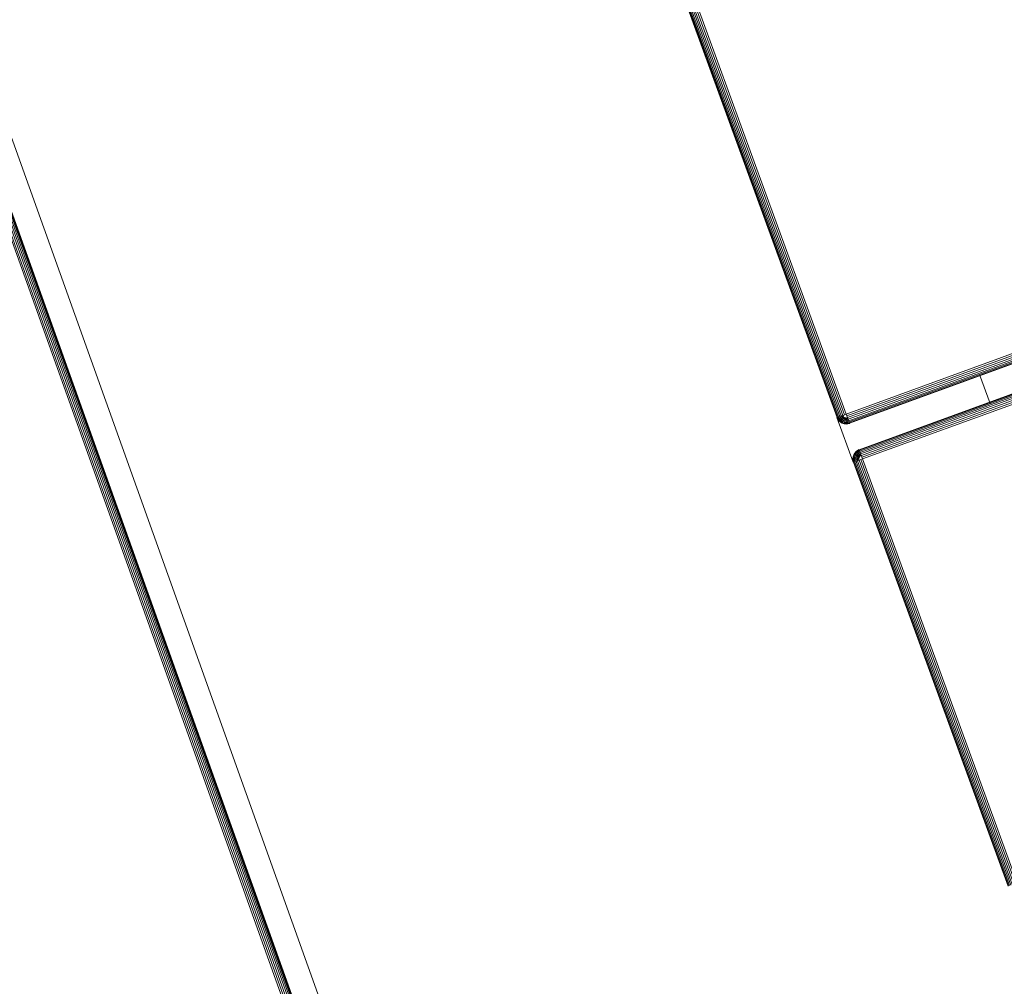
# Model space of a CAD drawing. Header units: millimetres. Extents: x -68595 to 26741, y -534 to 35396.
# Tile 77 of 172: x -57717 to -57519, y 25313 to 25508. Entities that reach past the tile are written whole.
import ezdxf

# ---------------------------------------------------------------- set-up
doc = ezdxf.new("R2010")
doc.units = ezdxf.units.MM
for name, color, linetype, lineweight, true_color in [('Furniture-1', 7, 'Continuous', 9, 0xaaaaaa), ('Kohvikulaud-1', 7, 'Continuous', 9, 0xaaaaaa), ('Kohvikutool-1', 7, 'Continuous', 9, 0xaaaaaa), ('Surface Pattern-1', 7, 'Continuous', 9, 0x232323)]:
    doc.layers.add(name, color=color, linetype=linetype, lineweight=lineweight, true_color=true_color)

# ---------------------------------------------------------------- blocks, each defined once
blk = doc.blocks.new('MA_Kohvikulaud - Kohvikulaud_DWG-V70-Sisehoov')
at = {"layer": 'Kohvikulaud-1'}
for p, q in [((354.88, -448), (354.88, 448)), ((355.24, 448), (355.24, -448)), ((355.61, -448), (355.61, 448)), ((355.97, -448), (355.97, 448)), ((356.29, -448), (356.29, 448)), ((356.55, -448), (356.55, 448)), ((356.73, -448), (356.73, 448)), ((356.84, -448), (356.84, 448)), ((362.53, 448), (362.53, -448)), ((362.64, 448), (362.64, -448)), ((362.83, -448), (362.83, 448)), ((363.09, 448), (363.09, -448)), ((363.41, -448), (363.41, 448)), ((363.76, -448), (363.76, 448)), ((364.14, -448), (364.14, 448)), ((364.5, 448), (364.5, -448)), ((356.55, -420), (362.83, -420)), ((263.88, -448), (354.88, -448)), ((354.88, -448.36), (263.88, -448.36)), ((263.88, -448.74), (354.88, -448.74)), ((354.88, -448), (355.24, -448)), ((354.91, -448.36), (354.88, -448)), ((354.88, -448.74), (354.91, -448.36)), ((354.88, -448.74), (354.88, -449.09)), ((354.94, -448.73), (355.07, -449.08)), ((355.01, -448.72), (355.28, -449.02)), ((355.07, -449.08), (355.01, -448.72)), ((355.15, -448.68), (355.47, -448.92)), ((355.15, -448.68), (355.28, -449.02)), ((355.61, -448), (355.24, -448)), ((355.28, -448.62), (355.65, -448.77)), ((355.28, -448.62), (355.47, -448.92)), ((355.4, -448.52), (355.79, -448.6)), ((355.4, -448.52), (355.65, -448.77)), ((355.49, -448.4), (355.89, -448.4)), ((355.49, -448.4), (355.79, -448.6)), ((355.95, -448.2), (355.56, -448.27)), ((355.56, -448.27), (355.89, -448.4)), ((355.61, -448), (355.97, -448)), ((355.61, -448.07), (355.95, -448.2)), ((355.79, -448.6), (355.65, -448.77)), ((355.89, -448.4), (355.79, -448.6)), ((355.79, -448.6), (356.06, -448.77)), ((355.95, -448.2), (355.89, -448.4)), ((355.89, -448.4), (356.19, -448.52)), ((355.95, -448.2), (355.97, -448)), ((356.27, -448.26), (355.95, -448.2)), ((355.97, -448), (356.29, -448)), ((356.19, -448.52), (356.06, -448.77)), ((356.27, -448.26), (356.19, -448.52)), ((356.19, -448.52), (356.43, -448.62)), ((356.27, -448.26), (356.29, -448)), ((356.52, -448.3), (356.27, -448.26)), ((356.43, -448.62), (356.28, -448.92)), ((356.29, -448), (356.55, -448)), ((356.52, -448.3), (356.43, -448.62)), ((356.43, -448.62), (356.6, -448.68)), ((356.6, -448.68), (356.43, -449.02)), ((356.52, -448.3), (356.55, -448)), ((356.7, -448.34), (356.52, -448.3)), ((356.52, -449.08), (356.7, -448.72)), ((356.55, -448), (356.73, -448)), ((356.73, -448.74), (356.55, -449.09)), ((356.55, -449.09), (356.73, -448.74)), ((356.7, -448.34), (356.6, -448.68)), ((356.6, -448.68), (356.7, -448.72)), ((356.7, -448.34), (356.73, -448)), ((356.81, -448.36), (356.7, -448.34)), ((356.7, -448.72), (356.81, -448.36)), ((356.7, -448.72), (356.73, -448.74)), ((356.73, -448), (356.84, -448)), ((356.84, -448.36), (356.73, -448.74)), ((356.73, -448.74), (356.84, -448.36)), ((356.81, -448.36), (356.84, -448)), ((356.81, -448.36), (356.84, -448.36)), ((356.88, -448), (356.84, -448.36)), ((356.84, -448), (356.88, -448)), ((356.84, -448.36), (356.88, -448)), ((362.53, -448.36), (362.5, -448)), ((362.53, -448), (362.5, -448)), ((362.5, -448), (362.53, -448.36)), ((362.64, -448), (362.53, -448)), ((362.53, -448), (362.57, -448.36)), ((362.64, -448.74), (362.53, -448.36)), ((362.53, -448.36), (362.57, -448.36)), ((362.53, -448.36), (362.64, -448.74)), ((362.67, -448.34), (362.57, -448.36)), ((362.57, -448.36), (362.67, -448.72)), ((362.83, -448), (362.64, -448)), ((362.64, -448), (362.67, -448.34)), ((362.64, -448.74), (362.67, -448.72)), ((362.83, -449.09), (362.64, -448.74)), ((362.64, -448.74), (362.83, -449.09)), ((362.85, -448.3), (362.67, -448.34)), ((362.77, -448.68), (362.67, -448.34)), ((362.77, -448.68), (362.67, -448.72)), ((362.67, -448.72), (362.85, -449.08)), ((362.94, -448.62), (362.77, -448.68)), ((362.94, -449.02), (362.77, -448.68)), ((363.09, -448), (362.83, -448)), ((362.83, -448), (362.85, -448.3)), ((363.11, -448.26), (362.85, -448.3)), ((362.94, -448.62), (362.85, -448.3)), ((363.19, -448.52), (362.94, -448.62)), ((363.1, -448.92), (362.94, -448.62)), ((363.41, -448), (363.09, -448)), ((363.09, -448), (363.11, -448.26)), ((363.42, -448.2), (363.11, -448.26)), ((363.19, -448.52), (363.11, -448.26)), ((363.48, -448.4), (363.19, -448.52)), ((363.32, -448.77), (363.19, -448.52)), ((363.58, -448.6), (363.32, -448.77)), ((363.41, -448), (363.77, -448.07)), ((363.41, -448), (363.42, -448.2)), ((363.41, -448), (363.77, -448.07)), ((363.78, -448.13), (363.42, -448.2)), ((363.48, -448.4), (363.42, -448.2)), ((363.78, -448.13), (363.48, -448.4)), ((363.82, -448.27), (363.48, -448.4)), ((363.58, -448.6), (363.48, -448.4)), ((363.82, -448.27), (363.58, -448.6)), ((363.88, -448.4), (363.58, -448.6)), ((363.73, -448.77), (363.58, -448.6)), ((363.88, -448.4), (363.73, -448.77)), ((363.98, -448.52), (363.73, -448.77)), ((363.76, -448), (364.14, -448.03)), ((363.98, -448.52), (363.9, -448.92)), ((364.1, -448.62), (363.9, -448.92)), ((364.1, -448.62), (364.1, -449.02)), ((364.23, -448.68), (364.1, -449.02)), ((364.14, -448.03), (364.5, -448)), ((364.3, -449.08), (364.23, -448.68)), ((364.5, -448.74), (364.3, -449.08)), ((364.5, -448), (455.5, -448)), ((364.5, -448), (364.5, -448.36)), ((455.5, -448.36), (364.5, -448.36)), ((364.5, -448.36), (364.5, -448.74)), ((455.5, -448.74), (364.5, -448.74)), ((364.5, -448.74), (364.5, -449.09)), ((263.88, -449.09), (354.88, -449.09)), ((263.88, -449.41), (354.88, -449.41)), ((263.88, -449.67), (354.88, -449.67)), ((263.88, -449.86), (354.88, -449.86)), ((263.88, -449.97), (354.88, -449.97)), ((364.49, -450), (354.86, -450)), ((355.07, -449.08), (354.88, -449.09)), ((354.88, -449.09), (354.88, -449.41)), ((355.13, -449.39), (354.88, -449.41)), ((354.88, -449.41), (354.88, -449.67)), ((355.18, -449.65), (354.88, -449.67)), ((354.88, -449.67), (354.88, -449.86)), ((355.21, -449.83), (354.88, -449.86)), ((354.88, -449.86), (354.88, -449.97)), ((355.23, -449.93), (354.88, -449.97)), ((355.24, -449.97), (354.88, -450)), ((354.88, -449.97), (354.88, -450)), ((354.88, -450), (355.24, -449.97)), ((355.28, -449.02), (355.07, -449.08)), ((355.07, -449.08), (355.13, -449.39)), ((355.4, -449.31), (355.13, -449.39)), ((355.13, -449.39), (355.18, -449.65)), ((355.49, -449.56), (355.18, -449.65)), ((355.18, -449.65), (355.21, -449.83)), ((355.56, -449.73), (355.21, -449.83)), ((355.21, -449.83), (355.23, -449.93)), ((355.23, -449.93), (355.6, -449.83)), ((355.23, -449.93), (355.24, -449.97)), ((355.61, -449.86), (355.24, -449.97)), ((355.24, -449.97), (355.61, -449.86)), ((355.47, -448.92), (355.28, -449.02)), ((355.28, -449.02), (355.4, -449.31)), ((355.65, -449.18), (355.4, -449.31)), ((355.4, -449.31), (355.49, -449.56)), ((355.65, -448.77), (355.47, -448.92)), ((355.47, -448.92), (355.65, -449.18)), ((355.79, -449.4), (355.49, -449.56)), ((355.49, -449.56), (355.56, -449.73)), ((355.89, -449.56), (355.56, -449.73)), ((355.56, -449.73), (355.6, -449.83)), ((355.6, -449.83), (355.95, -449.65)), ((355.6, -449.83), (355.61, -449.86)), ((355.97, -449.67), (355.61, -449.86)), ((355.61, -449.86), (355.97, -449.67)), ((355.65, -448.77), (355.88, -449)), ((355.88, -449), (355.65, -449.18)), ((355.65, -449.18), (355.79, -449.4)), ((356.06, -449.18), (355.79, -449.4)), ((355.79, -449.4), (355.89, -449.56)), ((356.06, -448.77), (355.88, -449)), ((355.88, -449), (356.06, -449.18)), ((356.19, -449.31), (355.89, -449.56)), ((355.89, -449.56), (355.95, -449.65)), ((355.95, -449.65), (356.27, -449.39)), ((355.95, -449.65), (355.97, -449.67)), ((356.29, -449.41), (355.97, -449.67)), ((355.97, -449.67), (356.29, -449.41)), ((356.06, -448.77), (356.28, -448.92)), ((356.28, -448.92), (356.06, -449.18)), ((356.06, -449.18), (356.19, -449.31)), ((356.43, -449.02), (356.19, -449.31)), ((356.19, -449.31), (356.27, -449.39)), ((356.27, -449.39), (356.52, -449.08)), ((356.27, -449.39), (356.29, -449.41)), ((356.28, -448.92), (356.43, -449.02)), ((356.55, -449.09), (356.29, -449.41)), ((356.29, -449.41), (356.55, -449.09)), ((356.43, -449.02), (356.52, -449.08)), ((356.52, -449.08), (356.55, -449.09)), ((362.83, -449.09), (362.85, -449.08)), ((363.09, -449.41), (362.83, -449.09)), ((362.83, -449.09), (363.09, -449.41)), ((362.94, -449.02), (362.85, -449.08)), ((362.85, -449.08), (363.11, -449.39)), ((363.1, -448.92), (362.94, -449.02)), ((363.19, -449.31), (362.94, -449.02)), ((363.09, -449.41), (363.11, -449.39)), ((363.41, -449.67), (363.09, -449.41)), ((363.09, -449.41), (363.41, -449.67)), ((363.32, -448.77), (363.1, -448.92)), ((363.32, -449.18), (363.1, -448.92)), ((363.19, -449.31), (363.11, -449.39)), ((363.11, -449.39), (363.42, -449.65)), ((363.32, -449.18), (363.19, -449.31)), ((363.48, -449.56), (363.19, -449.31)), ((363.5, -449), (363.32, -448.77)), ((363.5, -449), (363.32, -449.18)), ((363.58, -449.4), (363.32, -449.18)), ((363.41, -449.67), (363.42, -449.65)), ((363.76, -449.86), (363.41, -449.67)), ((363.41, -449.67), (363.76, -449.86)), ((363.48, -449.56), (363.42, -449.65)), ((363.42, -449.65), (363.78, -449.83)), ((363.58, -449.4), (363.48, -449.56)), ((363.82, -449.73), (363.48, -449.56)), ((363.73, -448.77), (363.5, -449)), ((363.73, -449.18), (363.5, -449)), ((363.73, -449.18), (363.58, -449.4)), ((363.88, -449.56), (363.58, -449.4)), ((363.9, -448.92), (363.73, -448.77)), ((363.9, -448.92), (363.73, -449.18)), ((363.98, -449.31), (363.73, -449.18)), ((363.76, -449.86), (363.78, -449.83)), ((364.14, -449.97), (363.76, -449.86)), ((363.76, -449.86), (364.14, -449.97)), ((363.82, -449.73), (363.78, -449.83)), ((363.78, -449.83), (364.14, -449.93)), ((363.88, -449.56), (363.82, -449.73)), ((364.16, -449.83), (363.82, -449.73)), ((363.98, -449.31), (363.88, -449.56)), ((364.2, -449.65), (363.88, -449.56)), ((364.1, -449.02), (363.9, -448.92)), ((364.1, -449.02), (363.98, -449.31)), ((364.24, -449.39), (363.98, -449.31)), ((364.3, -449.08), (364.1, -449.02)), ((364.14, -449.93), (364.16, -449.83)), ((364.14, -449.97), (364.14, -449.93)), ((364.5, -449.97), (364.14, -449.93)), ((364.5, -450), (364.14, -449.97)), ((364.14, -449.97), (364.5, -450)), ((364.16, -449.83), (364.2, -449.65)), ((364.5, -449.86), (364.16, -449.83)), ((364.2, -449.65), (364.24, -449.39)), ((364.5, -449.67), (364.2, -449.65)), ((364.24, -449.39), (364.3, -449.08)), ((364.5, -449.41), (364.24, -449.39)), ((364.5, -449.09), (364.3, -449.08)), ((455.5, -449.09), (364.5, -449.09)), ((364.5, -449.09), (364.5, -449.41)), ((455.5, -449.41), (364.5, -449.41)), ((364.5, -449.41), (364.5, -449.67)), ((455.5, -449.67), (364.5, -449.67)), ((364.5, -449.67), (364.5, -449.86)), ((455.5, -449.86), (364.5, -449.86)), ((364.5, -449.86), (364.5, -449.97)), ((364.5, -449.97), (455.5, -449.97)), ((364.5, -449.97), (364.5, -450))]:
    blk.add_line(p, q, dxfattribs=at)
blk = doc.blocks.new('MA_Kohvikulaud - MA_Kohvikulaud-V71-Sisehoov')
blk.add_blockref('MA_Kohvikulaud - Kohvikulaud_DWG-V70-Sisehoov', (-357.3, 23.93))
blk = doc.blocks.new('MA_Kohvikultool - Kohvikutool_DWG-V78-Sisehoov')
at = {"layer": 'Kohvikutool-1'}
for p, q in [((285, 465), (285, 15)), ((278, 458), (278, 22)), ((278.36, 458), (278.36, 22)), ((278.74, 22), (278.74, 458)), ((279.09, 22), (279.09, 458)), ((279.41, 22), (279.41, 458)), ((279.67, 22), (279.67, 458)), ((279.86, 22), (279.86, 458)), ((279.97, 22), (279.97, 458))]:
    blk.add_line(p, q, dxfattribs=at)
blk = doc.blocks.new('MA_Kohvikultool - MA_Kohvikultool-V79-Sisehoov')
blk.add_blockref('MA_Kohvikultool - Kohvikutool_DWG-V78-Sisehoov', (111.57, -216.07))

msp = doc.modelspace()

# ---------------------------------------------------------------- hatches: boundary and pattern name
at = {"layer": 'Surface Pattern-1'}
h = msp.add_hatch(dxfattribs=at)
h.set_pattern_fill('FP_11', color=256, style=0, pattern_type=2)
h.set_pattern_definition([(180, (-60511.6, 28001.26), (-7e-14, -600), []), (270, (-60511.6, 28001.26), (600, 4e-14), [])])
h.paths.add_polyline_path([(-56372.24, 23783.07), (-52926.5, 28355.73), (-52913.6, 29348.17), (-57646.08, 29348.17), (-57646.08, 27269.19), (-59908.79, 25551.47), (-56383.81, 23788.85)])
h.paths.add_polyline_path([(-56972.18, 24224.63), (-57032.44, 24396.47), (-57028.67, 24397.82), (-57033.09, 24413.51), (-57030.77, 24414.61), (-56944.92, 24445.32), (-56962.79, 24495.28), (-57056.95, 24461.6), (-57053.35, 24451.56), (-57081.6, 24441.45), (-57240.36, 24885.25), (-57212.11, 24895.35), (-57208.52, 24885.31), (-56784.81, 25036.88), (-56788.41, 25046.92), (-56760.16, 25057.03), (-56602.05, 24613), (-56629.65, 24603.13), (-56633.24, 24613.17), (-56727.4, 24579.49), (-56709.53, 24529.53), (-56620.06, 24560.5), (-56619.77, 24560.25), (-56614.65, 24545.93), (-56609.79, 24547.61), (-56548.47, 24376.2), (-56971.16, 24224.99)])
h.paths.add_polyline_path([(-56956.88, 24270.94), (-56589.83, 24402.74), (-56599.61, 24430.07), (-56966.82, 24298.71), (-56957.9, 24273.79)])
h.paths.add_polyline_path([(-56916.67, 24455.43), (-56737.77, 24519.42), (-56755.65, 24569.39), (-56934.54, 24505.39), (-56917.53, 24457.84)])
h.paths.add_polyline_path([(-57066.17, 24576.46), (-56698.96, 24707.82), (-56700.65, 24712.53), (-57067.86, 24581.16), (-57067.33, 24579.7)])
h.paths.add_polyline_path([(-57103.64, 24681.21), (-56736.43, 24812.57), (-56738.12, 24817.27), (-57105.33, 24685.91)])
h.paths.add_polyline_path([(-57141.12, 24785.95), (-56773.91, 24917.32), (-56775.59, 24922.02), (-57142.8, 24790.66)])
h.paths.add_polyline_path([(-58248.06, 24880.15), (-58399.63, 25303.85), (-58227.79, 25364.12), (-58226.44, 25360.35), (-58210.75, 25364.77), (-58209.65, 25362.44), (-58178.94, 25276.59), (-58128.98, 25294.47), (-58162.66, 25388.62), (-58173.09, 25386.1), (-58182.81, 25413.28), (-57739.01, 25572.03), (-57728.91, 25543.79), (-57738.95, 25540.19), (-57587.38, 25116.49), (-57577.34, 25120.08), (-57567.23, 25091.84), (-58011.09, 24933.24), (-58020.63, 24961.5), (-58011.09, 24964.92), (-58044.77, 25059.07), (-58094.73, 25041.2), (-58063.76, 24951.73), (-58064.01, 24951.44), (-58078.33, 24946.32), (-58076.65, 24941.46), (-58246.71, 24880.63)])
h.paths.add_polyline_path([(-58221.96, 24921.34), (-58194.19, 24931.28), (-58325.55, 25298.49), (-58353.32, 25288.55), (-58222.35, 24922.44)])
h.paths.add_polyline_path([(-57379.52, 24953.57), (-57687.86, 25799.11), (-56841.95, 26106.4), (-56533.99, 25261.91), (-57378.33, 24954.01)])
h.paths.add_polyline_path([(-57361.62, 24992.03), (-56981.38, 25131.47), (-57005.32, 25197.14), (-57385.81, 25058.38), (-57362.81, 24995.31)])
h.paths.add_polyline_path([(-57916.44, 25030.64), (-57911.74, 25032.32), (-58043.1, 25399.53), (-58047.81, 25397.85), (-57928.21, 25063.54)])
h.paths.add_polyline_path([(-57811.69, 25068.11), (-57806.99, 25069.79), (-57938.35, 25437), (-57943.06, 25435.32), (-57835.06, 25133.42)])
h.paths.add_polyline_path([(-58104.84, 25069.45), (-58054.88, 25087.32), (-58118.87, 25266.22), (-58168.75, 25248.1), (-58105.14, 25070.31)])
h.paths.add_polyline_path([(-57706.94, 25105.58), (-57702.24, 25107.26), (-57833.6, 25474.48), (-57838.31, 25472.79), (-57708.3, 25109.38)])
h.paths.add_polyline_path([(-56952.94, 25141.06), (-56572.45, 25279.81), (-56596.65, 25346.17), (-56977.14, 25207.41), (-56953.72, 25143.19)])
h.paths.add_polyline_path([(-57418.36, 25147.64), (-57037.87, 25286.39), (-57039.79, 25291.67), (-57420.29, 25152.92)])
h.paths.add_polyline_path([(-57452.83, 25242.17), (-57072.34, 25380.92), (-57074.57, 25386.1), (-57454.76, 25247.46)])
h.paths.add_polyline_path([(-57009.68, 25296.66), (-56629.19, 25435.42), (-56631.12, 25440.7), (-57011.61, 25301.95)])
h.paths.add_polyline_path([(-57487.31, 25336.71), (-57106.82, 25475.46), (-57108.74, 25480.74), (-57489.23, 25341.99)])
h.paths.add_polyline_path([(-57044.16, 25391.2), (-56663.67, 25529.95), (-56665.59, 25535.24), (-57046.08, 25396.48)])
h.paths.add_polyline_path([(-57521.78, 25431.24), (-57141.29, 25569.99), (-57143.22, 25575.28), (-57523.71, 25436.53)])
h.paths.add_polyline_path([(-56493.85, 25436.07), (-56503.95, 25464.31), (-56493.91, 25467.91), (-56645.48, 25891.61), (-56655.52, 25888.02), (-56665.63, 25916.26), (-56221.77, 26074.86), (-56211.73, 26046.78), (-56221.77, 26043.18), (-56188.09, 25949.03), (-56138.13, 25966.9), (-56169.1, 26056.37), (-56168.85, 26056.66), (-56154.53, 26061.78), (-56156.21, 26066.64), (-55984.8, 26127.95), (-55833.23, 25704.25), (-56005.07, 25643.98), (-56006.42, 25647.75), (-56022.11, 25643.33), (-56023.21, 25645.66), (-56053.92, 25731.51), (-56103.88, 25713.63), (-56070.2, 25619.48), (-56060.15, 25623.07), (-56050.05, 25594.82), (-56492.93, 25436.39)])
h.paths.add_polyline_path([(-57078.63, 25485.74), (-56698.14, 25624.49), (-56700.07, 25629.77), (-57080.56, 25491.02)])
h.paths.add_polyline_path([(-57556.25, 25525.78), (-57175.76, 25664.53), (-57177.69, 25669.81), (-57558.18, 25531.06)])
h.paths.add_polyline_path([(-56399.26, 25533.62), (-56394.55, 25535.31), (-56525.92, 25902.52), (-56530.62, 25900.84), (-56404.18, 25547.38)])
h.paths.add_polyline_path([(-56294.51, 25571.1), (-56289.8, 25572.78), (-56421.17, 25939.99), (-56425.87, 25938.31), (-56317.88, 25636.41)])
h.paths.add_polyline_path([(-57113.1, 25580.27), (-56732.61, 25719.02), (-56734.54, 25724.31), (-57115.03, 25585.56)])
h.paths.add_polyline_path([(-56189.76, 25608.57), (-56185.05, 25610.25), (-56316.42, 25977.46), (-56321.12, 25975.78), (-56191.12, 25612.37)])
h.paths.add_polyline_path([(-57590.73, 25620.31), (-57210.24, 25759.06), (-57212.16, 25764.35), (-57592.65, 25625.6)])
h.paths.add_polyline_path([(-57147.58, 25674.81), (-56767.09, 25813.56), (-56769.01, 25818.84), (-57149.51, 25680.09), (-57147.66, 25675.03)])
h.paths.add_polyline_path([(-55907.31, 25709.61), (-55879.54, 25719.55), (-56011.34, 26086.6), (-56038.67, 26076.82), (-55910.5, 25718.53)])
h.paths.add_polyline_path([(-57625.2, 25714.85), (-57244.71, 25853.6), (-57246.64, 25858.88), (-57627.13, 25720.13)])
h.paths.add_polyline_path([(-56113.99, 25741.88), (-56064.12, 25760), (-56128.02, 25938.65), (-56177.98, 25920.78), (-56117.04, 25750.4)])
h.paths.add_polyline_path([(-57182.05, 25769.34), (-56801.56, 25908.09), (-56803.49, 25913.38), (-57183.98, 25774.63)])
h.paths.add_polyline_path([(-57216.53, 25863.88), (-56836.04, 26002.63), (-56837.96, 26007.91), (-57218.45, 25869.16)])
h.paths.add_polyline_path([(-57584.59, 25958.63), (-57743.35, 26402.43), (-57715.1, 26412.54), (-57711.51, 26402.49), (-57617.35, 26436.17), (-57635.22, 26486.13), (-57724.69, 26455.16), (-57724.98, 26455.41), (-57730.1, 26469.74), (-57734.96, 26468.05), (-57796.28, 26639.46), (-57372.58, 26791.03), (-57312.31, 26619.19), (-57316.08, 26617.84), (-57311.66, 26602.15), (-57313.99, 26601.05), (-57399.83, 26570.34), (-57381.96, 26520.38), (-57287.8, 26554.06), (-57291.4, 26564.11), (-57263.15, 26574.21), (-57104.55, 26130.36), (-57132.64, 26120.31), (-57136.23, 26130.36), (-57559.94, 25978.78), (-57556.34, 25968.74), (-57559.94, 25967.45)])
h.paths.add_polyline_path([(-57569.16, 26093.64), (-57201.95, 26225), (-57203.63, 26229.71), (-57570.85, 26098.35)])
h.paths.add_polyline_path([(-57606.63, 26198.39), (-57239.42, 26329.75), (-57241.11, 26334.46), (-57608.32, 26203.1)])
h.paths.add_polyline_path([(-55198.65, 26278.17), (-55244.1, 26281.51), (-55274.85, 26286.86), (-55309.16, 26296.5), (-55340.15, 26308.36), (-55371.17, 26324.08), (-55401.71, 26343.51), (-55426.12, 26362.63), (-55453.12, 26388.43), (-55475.67, 26414.79), (-55493.84, 26440.67), (-55510.83, 26470.73), (-55524.99, 26502.59), (-55535.87, 26535.58), (-55543.15, 26568.05), (-55547.27, 26601.24), (-55548.19, 26637.91), (-55545.81, 26669.86), (-55539.95, 26704.44), (-55531.02, 26736.73), (-55518.46, 26769.67), (-55503.39, 26799.61), (-55484.69, 26829.37), (-55462.53, 26857.49), (-55438.4, 26882.64), (-55413.29, 26904.26), (-55382.92, 26925.31), (-55356.85, 26940), (-55324.02, 26954.59), (-55287.86, 26966.24), (-55258.82, 26972.67), (-55222.86, 26976.93), (-55190.37, 26977.79), (-55155.28, 26975.09), (-55122.37, 26969.47), (-55087.42, 26959.59), (-55057.15, 26947.98), (-55026.25, 26932.33), (-54997.46, 26914.21), (-54969.15, 26891.89), (-54945.3, 26869.14), (-54921.64, 26841.55), (-54903.47, 26815.68), (-54886.83, 26786.37), (-54872.32, 26753.76), (-54861.44, 26720.79), (-54854.16, 26688.34), (-54850.03, 26654.96), (-54849.11, 26618.36), (-54851.49, 26586.5), (-54857.35, 26551.89), (-54866.28, 26519.62), (-54878.85, 26486.67), (-54893.91, 26456.74), (-54912.62, 26426.98), (-54934.77, 26398.86), (-54958.91, 26373.71), (-54984.02, 26352.08), (-55011.48, 26332.79), (-55040.46, 26316.35), (-55074.35, 26301.38), (-55106.05, 26290.96), (-55138.94, 26283.63), (-55175.94, 26279.29), (-55191.08, 26278.54)])
h.paths.add_polyline_path([(-57644.11, 26303.14), (-57276.89, 26434.5), (-57278.58, 26439.21), (-57645.79, 26307.84)])
h.paths.add_polyline_path([(-55052.02, 26355.09), (-55045.1, 26359.18), (-55051.49, 26355.4)])
h.paths.add_polyline_path([(-55026.4, 26370.45), (-55019.38, 26375.63), (-55026.34, 26370.5)])
h.paths.add_polyline_path([(-54958.53, 26432.15), (-54953.03, 26439.51), (-54958.2, 26432.59)])
h.paths.add_polyline_path([(-57589.1, 26446.28), (-57410.21, 26510.27), (-57428.32, 26560.15), (-57606.98, 26496.24), (-57592.16, 26454.81)])
h.paths.add_polyline_path([(-54924.93, 26482.71), (-54921.56, 26489.74), (-54924.81, 26482.97)])
h.paths.add_polyline_path([(-54901.85, 26538.84), (-54899.84, 26546.58), (-54901.66, 26539.57)])
h.paths.add_polyline_path([(-57745.15, 26585.59), (-57377.93, 26716.95), (-57387.87, 26744.73), (-57754.92, 26612.92), (-57747.43, 26591.96)])
h.paths.add_polyline_path([(-54890.13, 26598.38), (-54889.68, 26606.37), (-54890.09, 26599.13)])
h.paths.add_polyline_path([(-54890.25, 26659.35), (-54891.36, 26667.05), (-54890.28, 26659.52)])
h.paths.add_polyline_path([(-54896.51, 26696.28), (-54897.34, 26699.61), (-54896.88, 26697.77)])
h.paths.add_polyline_path([(-54925.57, 26774.81), (-54929.66, 26781.73), (-54925.88, 26775.33)])
h.paths.add_polyline_path([(-54940.93, 26800.42), (-54946.11, 26807.44), (-54940.98, 26800.49)])
h.paths.add_polyline_path([(-55002.63, 26868.3), (-55009.99, 26873.8), (-55002.81, 26868.43)])
h.paths.add_polyline_path([(-55053.19, 26901.9), (-55063.15, 26906.64), (-55053.45, 26902.02)])
h.paths.add_polyline_path([(-55109.32, 26924.98), (-55117.06, 26926.98), (-55110.05, 26925.16)])
h.paths.add_polyline_path([(-55168.86, 26936.7), (-55176.85, 26937.15), (-55169.61, 26936.74)])
h.paths.add_polyline_path([(-54908.65, 28393.03), (-55778.65, 28393.03), (-55778.65, 29293.03), (-54878.65, 29293.03), (-54878.65, 28393.03), (-54880.65, 28393.03)])
h.paths.add_polyline_path([(-56234.68, 28401.71), (-56558.79, 28752.86), (-56536.52, 28772.96), (-56527.3, 28762.97), (-56453.81, 28830.8), (-56489.8, 28869.79), (-56560.03, 28806.29), (-56560.75, 28806.8), (-56570.98, 28817.34), (-56574.76, 28814.39), (-56698, 28947.91), (-56367.06, 29252.83), (-56243.82, 29119.31), (-56247.02, 29115.21), (-56237.39, 29103.11), (-56237.84, 29102.35), (-56306.1, 29039.35), (-56270.11, 29000.36), (-56196.62, 29068.18), (-56206.07, 29078.42), (-56184.03, 29098.77), (-55859.92, 28747.62), (-55881.96, 28727.27), (-55891.41, 28737.51), (-56222.09, 28432.3), (-56212.64, 28422.06), (-56222.09, 28413.34)])
h.paths.add_polyline_path([(-54499.96, 28407.53), (-54520.3, 28429.57), (-54510.07, 28439.02), (-54815.28, 28769.7), (-54825.51, 28760.25), (-54845.86, 28782.29), (-54494.71, 29106.4), (-54474.37, 29084.36), (-54484.6, 29074.91), (-54416.78, 29001.43), (-54377.79, 29037.41), (-54441.29, 29107.64), (-54440.78, 29108.37), (-54430.23, 29118.59), (-54433.18, 29122.37), (-54299.66, 29245.61), (-53994.74, 28914.67), (-54128.26, 28791.43), (-54132.36, 28794.64), (-54144.46, 28785), (-54145.22, 28785.45), (-54208.23, 28853.71), (-54247.22, 28817.72), (-54179.39, 28744.23), (-54169.16, 28753.68), (-54148.81, 28731.64), (-54497.3, 28409.98)])
h.paths.add_polyline_path([(-55074.35, 28423.03), (-54908.65, 28423.03), (-54908.65, 28493.66), (-55313.65, 28493.66), (-55313.65, 28423.03)])
h.paths.add_polyline_path([(-55343.65, 28423.03), (-55343.65, 28493.66), (-55748.65, 28493.66), (-55748.65, 28423.03), (-55510.83, 28423.03)])
h.paths.add_polyline_path([(-56275.5, 28534.39), (-55988.91, 28798.91), (-55992.3, 28802.58), (-56278.89, 28538.07)])
h.paths.add_polyline_path([(-54448.66, 28536.52), (-54444.99, 28539.91), (-54709.51, 28826.5), (-54713.18, 28823.11), (-54455.15, 28543.55)])
h.paths.add_polyline_path([(-54908.65, 28588.66), (-54908.65, 28594.28), (-55313.65, 28594.28), (-55313.65, 28588.66), (-55074.35, 28588.66)])
h.paths.add_polyline_path([(-55343.65, 28588.66), (-55343.65, 28594.28), (-55748.65, 28594.28), (-55748.65, 28588.66), (-55510.83, 28588.66)])
h.paths.add_polyline_path([(-54366.91, 28611.98), (-54363.24, 28615.37), (-54627.76, 28901.95), (-54631.43, 28898.56), (-54378.43, 28624.45)])
h.paths.add_polyline_path([(-56350.95, 28616.14), (-56064.37, 28880.66), (-56067.76, 28884.33), (-56354.34, 28619.82)])
h.paths.add_polyline_path([(-54285.16, 28687.43), (-54281.49, 28690.82), (-54546.01, 28977.41), (-54549.68, 28974.02), (-54289.67, 28692.32)])
h.paths.add_polyline_path([(-55074.35, 28689.28), (-54908.65, 28689.28), (-54908.65, 28694.91), (-55313.65, 28694.91), (-55313.65, 28689.28), (-55292.59, 28689.28)])
h.paths.add_polyline_path([(-55510.83, 28689.28), (-55343.65, 28689.28), (-55343.65, 28694.91), (-55748.65, 28694.91), (-55748.65, 28689.28), (-55729.08, 28689.28)])
h.paths.add_polyline_path([(-56426.41, 28697.89), (-56139.82, 28962.41), (-56143.21, 28966.08), (-56429.8, 28701.57)])
h.paths.add_polyline_path([(-55074.35, 28789.91), (-54908.65, 28789.91), (-54908.65, 28795.53), (-55313.65, 28795.53), (-55313.65, 28789.91), (-55183.47, 28789.91)])
h.paths.add_polyline_path([(-55510.83, 28789.91), (-55343.65, 28789.91), (-55343.65, 28795.53), (-55748.65, 28795.53), (-55748.65, 28789.91), (-55729.08, 28789.91)])
h.paths.add_polyline_path([(-54267.56, 28839.76), (-54228.57, 28875.75), (-54357.97, 29014.88), (-54396.43, 28979.38), (-54285.55, 28859.25)])
h.paths.add_polyline_path([(-56431.77, 28851.14), (-56292.15, 28980.01), (-56328.14, 29019), (-56467.76, 28890.13), (-56433, 28852.47)])
h.paths.add_polyline_path([(-54908.65, 28890.53), (-54908.65, 28896.16), (-55313.65, 28896.16), (-55313.65, 28890.53), (-54965.22, 28890.53)])
h.paths.add_polyline_path([(-55748.65, 28890.53), (-55343.65, 28890.53), (-55343.65, 28896.16), (-55748.65, 28896.16)])
h.paths.add_polyline_path([(-54064.73, 28890.89), (-54043.3, 28911.17), (-54307.57, 29197.49), (-54329.25, 29177.48), (-54069.27, 28895.82)])
h.paths.add_polyline_path([(-56629.87, 28918.33), (-56343.28, 29182.85), (-56363.56, 29204.27), (-56649.88, 28940.01), (-56633.56, 28922.33)])
h.paths.add_polyline_path([(-55313.65, 28991.16), (-54908.65, 28991.16), (-54908.65, 28996.78), (-55313.65, 28996.78)])
h.paths.add_polyline_path([(-55729.08, 28991.16), (-55343.65, 28991.16), (-55343.65, 28996.78), (-55748.65, 28996.78), (-55748.65, 28991.16)])
h.paths.add_polyline_path([(-55292.59, 29091.78), (-54908.65, 29091.78), (-54908.65, 29097.41), (-55313.65, 29097.41), (-55313.65, 29091.78)])
h.paths.add_polyline_path([(-55343.65, 29091.78), (-55343.65, 29097.41), (-55748.65, 29097.41), (-55748.65, 29091.78), (-55510.83, 29091.78)])
h.paths.add_polyline_path([(-55292.59, 29192.41), (-54908.65, 29192.41), (-54908.65, 29198.03), (-55313.65, 29198.03), (-55313.65, 29192.41)])
h.paths.add_polyline_path([(-55748.65, 29192.41), (-55343.65, 29192.41), (-55343.65, 29198.03), (-55748.65, 29198.03)])

# ---------------------------------------------------------------- block references
at = {"layer": 'Furniture-1'}
for name, p, rotation in [('MA_Kohvikulaud - MA_Kohvikulaud-V71-Sisehoov', (-57151.46, 25571.82), 290.0351301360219), ('MA_Kohvikultool - MA_Kohvikultool-V79-Sisehoov', (-58028.51, 25172.23), 19.68354692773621)]:
    msp.add_blockref(name, p, dxfattribs=dict(at, rotation=rotation))

doc.saveas('drawing.dxf')
